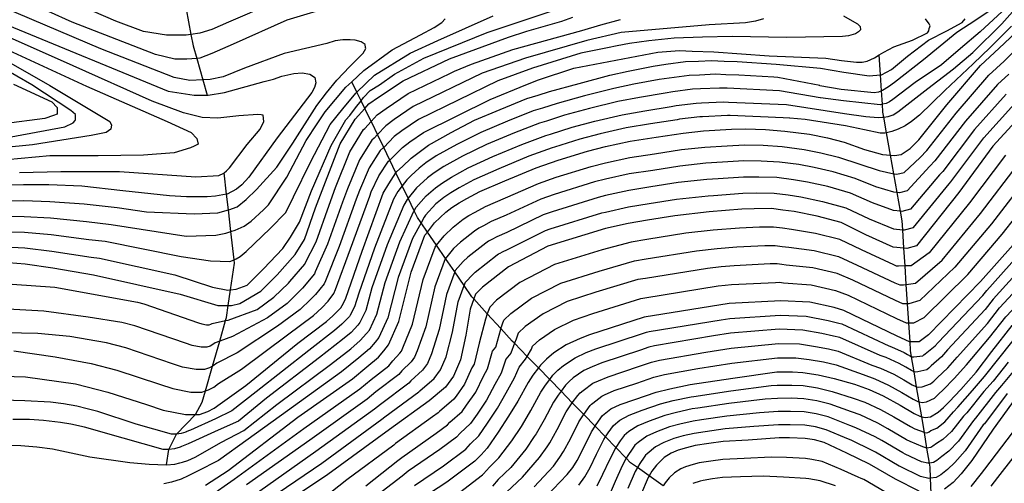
# Model space of a CAD drawing. Header units: metres. Extents: x -53000 to 0, y -90750 to 6.
# Tile 24 of 29: x -52270 to -52090, y -90248 to -90163. Entities that reach past the tile are written whole.
import ezdxf

# ---------------------------------------------------------------- set-up
doc = ezdxf.new("R2010")
doc.units = ezdxf.units.M
for name, color, linetype in [('7101000', 7, 'Continuous'), ('7102000', 7, 'Continuous'), ('7521000', 7, 'Continuous')]:
    doc.layers.add(name, color=color, linetype=linetype)
picture_1 = doc.add_image_def('image1.tif', size_in_pixel=(4000, 3000))

msp = doc.modelspace()

# ---------------------------------------------------------------- linework, layer by layer
at = {"layer": '7101000'}
for points in [[(-52273.22, -90207.37, 90), (-52268.58, -90207.74, 90), (-52263.58, -90208.48, 90), (-52256.16, -90209.78, 90), (-52240.4, -90213.3, 90), (-52233.5, -90215.37, 90), (-52231.99, -90215.37, 90), (-52231.62, -90215.37, 90), (-52231.05, -90215.37, 90), (-52229.54, -90214.99, 90), (-52225.69, -90212.76, 90), (-52222.7, -90209.78, 90), (-52219.46, -90206.04, 90), (-52217.72, -90203.31, 90), (-52215.73, -90197.59, 90), (-52214.23, -90193.61, 90), (-52211.25, -90185.9, 90), (-52208.51, -90181.42, 90), (-52206.75, -90179.49, 90), (-52206.02, -90178.68, 90), (-52204.27, -90177.44, 90), (-52199.79, -90174.46, 90), (-52191.33, -90170.48, 90), (-52180.62, -90166.5, 90), (-52177.28, -90165.42, 90), (-52170.88, -90163.61, 90), (-52168.9, -90162.89, 90)], [(-52276.9, -90228.07, 100), (-52268.54, -90228.32, 100), (-52259.41, -90229.59, 100), (-52253.58, -90231.11, 100), (-52246.49, -90233.38, 100), (-52243.45, -90234.4, 100), (-52239.39, -90235.16, 100), (-52237.58, -90235.16, 100), (-52236.86, -90235.16, 100), (-52235.34, -90234.65, 100), (-52234.17, -90234.04, 100), (-52233.1, -90233.26, 100), (-52228.43, -90229.92, 100), (-52218.96, -90222.21, 100), (-52213.74, -90218.23, 100), (-52212.59, -90217.24, 100), (-52211.14, -90215.75, 100), (-52210.64, -90214.92, 100), (-52210.24, -90214.01, 100), (-52207.26, -90205.47, 100), (-52203.4, -90194.93, 100), (-52202.41, -90193.19, 100), (-52201.08, -90191.23, 100), (-52200.91, -90190.98, 100), (-52199.88, -90190.04, 100), (-52198.34, -90188.55, 100), (-52197.13, -90187.61, 100), (-52195.14, -90186.19, 100), (-52191.04, -90183.88, 100), (-52186.76, -90181.65, 100), (-52182.11, -90179.69, 100), (-52177.28, -90177.71, 100), (-52175.16, -90177.09, 100), (-52173.13, -90176.39, 100), (-52167.73, -90174.93, 100), (-52162.16, -90173.46, 100), (-52158.79, -90172.7, 100), (-52154.26, -90171.81, 100), (-52151.95, -90171.46, 100), (-52148.39, -90170.96, 100), (-52145.97, -90170.87, 100), (-52143.65, -90170.78, 100), (-52141.31, -90170.87, 100), (-52138.97, -90170.96, 100), (-52131.87, -90171.41, 100), (-52123.76, -90172.18, 100), (-52119.51, -90172.91, 100), (-52114.91, -90173.54, 100), (-52112.87, -90173.38, 100), (-52112.67, -90173.37, 100), (-52110.84, -90172.4, 100), (-52107.91, -90169.96, 100), (-52104.12, -90167.04, 100), (-52100.79, -90165.39, 100), (-52098, -90163.85, 100), (-52097.41, -90163.19, 100)], [(-52271.74, -90164.35, 80), (-52242.54, -90176.32, 80), (-52237.8, -90177.07, 80), (-52235.44, -90177.07, 80), (-52235.3, -90177.07, 80), (-52232.31, -90176.57, 80), (-52225.07, -90174.57, 80), (-52223.4, -90174.14, 80), (-52221.87, -90173.62, 80), (-52219.7, -90173.16, 80), (-52218.16, -90173.01, 80), (-52216.79, -90173.23, 80), (-52216.29, -90173.55, 80), (-52215.86, -90173.83, 80), (-52215.65, -90174.82, 80), (-52215.9, -90175.65, 80), (-52216.41, -90176.58, 80), (-52222.71, -90184.86, 80), (-52227.85, -90191.99, 80), (-52229.17, -90193.41, 80), (-52230.15, -90194.18, 80), (-52231.85, -90195.07, 80), (-52231.93, -90195.08, 80), (-52233.93, -90195.43, 80), (-52235.47, -90195.58, 80), (-52239.2, -90195.55, 80), (-52242.3, -90195.4, 80), (-52250.79, -90194.47, 80), (-52258.27, -90193.6, 80), (-52264.28, -90193.38, 80), (-52268.92, -90193.39, 80), (-52275.46, -90193.57, 80)], [(-52195.81, -90202.56, 110), (-52195.36, -90201.98, 110), (-52194.07, -90200.32, 110), (-52192.02, -90198.35, 110), (-52190.9, -90197.5, 110), (-52189.6, -90196.64, 110), (-52188.2, -90195.87, 110), (-52185.84, -90194.62, 110), (-52181.28, -90192.65, 110), (-52175.57, -90190.28, 110), (-52171.52, -90188.87, 110), (-52166.22, -90187.24, 110), (-52162.94, -90186.4, 110), (-52158.42, -90185.42, 110), (-52153.71, -90184.7, 110), (-52148.81, -90183.98, 110), (-52145.07, -90183.56, 110), (-52139.97, -90183.28, 110), (-52137.46, -90183.19, 110), (-52133.78, -90183.31, 110), (-52130.27, -90183.63, 110), (-52125.76, -90184.17, 110), (-52122.5, -90184.86, 110), (-52119.5, -90185.64, 110), (-52115.76, -90186.93, 110), (-52112.48, -90187.88, 110), (-52111.03, -90188.01, 110), (-52110.32, -90188.07, 110), (-52109.08, -90187.84, 110), (-52107.43, -90186.79, 110), (-52105.89, -90185.21, 110), (-52100.75, -90178.83, 110), (-52094.65, -90171.69, 110), (-52091.22, -90168.52, 110), (-52087.2, -90164.69, 110)], [(-52270.74, -90175.07, 70), (-52263.75, -90178.31, 70), (-52262.75, -90179.31, 70), (-52262.75, -90180.56, 70), (-52263.46, -90180.79, 70), (-52265, -90181.31, 70), (-52272.49, -90182.3, 70)], [(-52086.89, -90180.36, 120), (-52092.37, -90186.33, 120), (-52098.59, -90194.78, 120), (-52106.31, -90204.48, 120), (-52108.05, -90204.98, 120), (-52108.59, -90204.93, 120), (-52110.54, -90204.73, 120), (-52115.52, -90202.49, 120), (-52120, -90200.25, 120), (-52124.38, -90199.09, 120), (-52128.55, -90198.26, 120), (-52130.63, -90197.98, 120), (-52132.7, -90197.7, 120), (-52135.84, -90197.73, 120), (-52138.08, -90197.82, 120), (-52144.06, -90198.32, 120), (-52150.3, -90199, 120), (-52155.28, -90199.82, 120), (-52158.83, -90200.4, 120), (-52162.94, -90201.32, 120), (-52173.4, -90204.55, 120), (-52180.62, -90208.28, 120), (-52185.35, -90212.01, 120), (-52186.6, -90213.26, 120), (-52186.92, -90214.14, 120), (-52187.59, -90215.99, 120), (-52188.34, -90220.72, 120), (-52189.34, -90225.2, 120), (-52190.58, -90228.18, 120), (-52192.07, -90230.17, 120), (-52195.06, -90232.66, 120), (-52202.28, -90237.88, 120), (-52213.49, -90246.09, 120), (-52224.83, -90253.69, 120)], [(-52235.74, -90248.04, 110), (-52231.66, -90245.34, 110), (-52218.96, -90235.64, 110), (-52209, -90228.68, 110), (-52206.39, -90226.5, 110), (-52204.24, -90224.72, 110), (-52203.3, -90223.61, 110), (-52202.46, -90222.5, 110), (-52200.54, -90218.23, 110), (-52198.3, -90209.28, 110), (-52195.81, -90202.56, 110)], [(-52088.71, -90204.28, 130), (-52094.63, -90210.99, 130), (-52104.09, -90220.69, 130), (-52105.83, -90221.94, 130), (-52107.48, -90221.94, 130), (-52107.57, -90221.94, 130), (-52109.82, -90220.94, 130), (-52119.53, -90216.22, 130), (-52121.27, -90215.72, 130), (-52125.75, -90214.72, 130), (-52130.98, -90214.47, 130), (-52140.44, -90214.97, 130), (-52155.88, -90217.46, 130), (-52165.84, -90220.69, 130), (-52167.56, -90221.35, 130), (-52170.1, -90222.52, 130), (-52172.36, -90223.95, 130), (-52173.65, -90225.08, 130), (-52174.75, -90226.2, 130), (-52175.15, -90226.7, 130), (-52176.19, -90228.04, 130), (-52177.02, -90229.33, 130), (-52178.91, -90232.72, 130), (-52180.57, -90235.47, 130), (-52182.48, -90238.41, 130), (-52184.49, -90241.27, 130), (-52185.59, -90242.48, 130), (-52186.7, -90243.68, 130), (-52191.8, -90247.46, 130), (-52196.57, -90250.6, 130)], [(-52121.29, -90228.64, 140), (-52117.56, -90229.67, 140), (-52114.91, -90230.64, 140), (-52112.34, -90231.8, 140), (-52109.3, -90233.48, 140), (-52106.71, -90234.99, 140), (-52105.7, -90235.49, 140), (-52105.35, -90235.57, 140), (-52104.71, -90235.72, 140), (-52103.73, -90235.6, 140), (-52102.33, -90234.74, 140), (-52101.39, -90233.89, 140), (-52100.37, -90232.87, 140), (-52098.24, -90230.64, 140), (-52095.44, -90227.48, 140), (-52092.58, -90223.7, 140), (-52088.87, -90218.98, 140), (-52084.69, -90214.7, 140), (-52079.68, -90209.13, 140), (-52079.34, -90208.7, 140)], [(-52173.74, -90250.09, 140), (-52169.9, -90246.09, 140), (-52168.89, -90244.8, 140), (-52168.06, -90243.51, 140), (-52166.91, -90241.32, 140), (-52165.45, -90238.3, 140), (-52164.81, -90237.32, 140), (-52164.62, -90237.02, 140), (-52163.45, -90235.36, 140), (-52161.98, -90234.14, 140), (-52160.23, -90233.35, 140), (-52157.59, -90232.45, 140), (-52153.71, -90231.13, 140), (-52151.23, -90230.5, 140), (-52147.5, -90229.73, 140), (-52139.76, -90228.54, 140), (-52131.75, -90227.43, 140), (-52128.88, -90227.41, 140), (-52126.99, -90227.52, 140), (-52124.19, -90227.95, 140), (-52121.29, -90228.64, 140)], [(-52087.7, -90231.49, 150), (-52092.32, -90237.85, 150), (-52096.24, -90243.56, 150), (-52098.18, -90245.96, 150), (-52099.63, -90247.54, 150), (-52101.18, -90248.77, 150)], [(-52105.83, -90249.12, 150), (-52110.15, -90246.96, 150), (-52114.86, -90244.18, 150), (-52118.99, -90242.18, 150), (-52123.12, -90240.28, 150), (-52124.85, -90239.81, 150), (-52126.57, -90239.51, 150), (-52129.44, -90239.44, 150), (-52131.33, -90239.42, 150), (-52136.95, -90239.82, 150), (-52141.51, -90240.08, 150), (-52144.1, -90240.45, 150), (-52146.59, -90240.81, 150), (-52148.18, -90241.23, 150), (-52149.68, -90241.65, 150), (-52151, -90242.23, 150), (-52152.22, -90243, 150), (-52153.67, -90244.4, 150), (-52154.51, -90245.51, 150), (-52155, -90246.31, 150), (-52155.17, -90246.61, 150), (-52156.53, -90249.89, 150)]]:
    msp.add_polyline3d(points, dxfattribs=at)
at = {"layer": '7102000'}
for points in [[(-52216.05, -90157.04, 86), (-52231.55, -90163.78, 86), (-52234.59, -90165.12, 86), (-52236.78, -90165.8, 86), (-52238.41, -90166.01, 86), (-52239.3, -90166.13, 86), (-52242.84, -90166.13, 86), (-52247.06, -90165.46, 86), (-52252.11, -90163.61, 86), (-52262.89, -90158.89, 86)], [(-52212.01, -90160.75, 84), (-52220.94, -90163.44, 84), (-52230.71, -90167.81, 84), (-52234.59, -90169.5, 84), (-52236.78, -90170.34, 84), (-52237.35, -90170.38, 84), (-52239.14, -90170.51, 84), (-52241.33, -90170.51, 84), (-52244.86, -90169.67, 84), (-52260.03, -90163.78, 84), (-52273, -90157.88, 84)], [(-52222.75, -90233.35, 106), (-52212.99, -90226.09, 106), (-52209.33, -90223.2, 106), (-52207.58, -90221.73, 106), (-52206.44, -90220.46, 106), (-52205.93, -90219.8, 106), (-52204.58, -90216.91, 106), (-52203.08, -90211.17, 106), (-52200.39, -90203.73, 106), (-52197.8, -90198.17, 106), (-52197.77, -90198.11, 106), (-52197.4, -90197.47, 106), (-52195.58, -90195.4, 106), (-52195.16, -90195.03, 106), (-52193.87, -90193.92, 106), (-52192.61, -90193.03, 106), (-52190.98, -90192, 106), (-52187.92, -90190.32, 106), (-52183.47, -90188.25, 106), (-52178.19, -90186.04, 106), (-52173.82, -90184.41, 106), (-52172.97, -90184.16, 106), (-52168.98, -90182.9, 106), (-52164.86, -90181.81, 106), (-52159.92, -90180.63, 106), (-52155.74, -90179.9, 106), (-52150.99, -90179.11, 106), (-52150.07, -90178.97, 106), (-52146.39, -90178.52, 106), (-52145.43, -90178.49, 106), (-52141.44, -90178.28, 106), (-52140.51, -90178.32, 106), (-52129.99, -90178.79, 106), (-52119.39, -90180.41, 106), (-52115.51, -90180.95, 106), (-52113.26, -90181.13, 106), (-52112.5, -90181.1, 106), (-52112.26, -90181.07, 106), (-52111.48, -90180.98, 106), (-52110.55, -90180.63, 106), (-52109.68, -90180.1, 106), (-52104.25, -90175.86, 106), (-52099.59, -90172.31, 106), (-52096.06, -90169.29, 106), (-52090.76, -90164.12, 106), (-52086.47, -90159.2, 106)], [(-52275.01, -90196.33, 82), (-52268.85, -90196.26, 82), (-52264.14, -90196.4, 82), (-52257.85, -90196.83, 82), (-52251.86, -90197.54, 82), (-52246.52, -90198.3, 82), (-52237.81, -90198.67, 82), (-52233.54, -90198.48, 82), (-52231.6, -90197.95, 82), (-52231.5, -90197.93, 82), (-52230.02, -90197.37, 82), (-52228.35, -90196.08, 82), (-52226.5, -90194.22, 82), (-52222.79, -90190.15, 82), (-52219.89, -90185.8, 82), (-52215.49, -90178.95, 82), (-52213.76, -90176.64, 82), (-52211.86, -90174.37, 82), (-52209.48, -90171.86, 82), (-52207.04, -90169.44, 82), (-52206.59, -90168.57, 82), (-52206.62, -90168.41, 82), (-52206.72, -90167.86, 82), (-52207.42, -90167.35, 82), (-52208.51, -90167.08, 82), (-52209.41, -90166.98, 82), (-52210.75, -90166.98, 82), (-52212.13, -90167.21, 82), (-52213.7, -90167.65, 82), (-52221.45, -90169.5, 82), (-52228.69, -90172.19, 82), (-52232.57, -90173.71, 82), (-52234.92, -90174.21, 82), (-52236.24, -90174.27, 82), (-52238.63, -90174.38, 82), (-52241.5, -90173.87, 82), (-52254.81, -90168.66, 82), (-52272.66, -90161.08, 82)], [(-52274.11, -90201.85, 86), (-52268.72, -90202, 86), (-52263.86, -90202.44, 86), (-52257, -90203.31, 86), (-52254.01, -90203.66, 86), (-52240.22, -90206.45, 86), (-52234.84, -90207.19, 86), (-52231.34, -90207.36, 86), (-52230.54, -90207.02, 86), (-52230.2, -90206.87, 86), (-52229.46, -90206.4, 86), (-52228.39, -90205.5, 86), (-52223.98, -90201.35, 86), (-52221.16, -90198.41, 86), (-52219.72, -90195.54, 86), (-52216.66, -90189.26, 86), (-52213.07, -90182.44, 86), (-52210.73, -90179.57, 86), (-52208.4, -90176.69, 86), (-52208.21, -90176.52, 86), (-52204.99, -90173.46, 86), (-52198.5, -90169.46, 86), (-52193.47, -90167.12, 86), (-52183.41, -90162.64, 86)], [(-52273.66, -90204.61, 88), (-52268.65, -90204.87, 88), (-52263.72, -90205.46, 88), (-52256.58, -90206.54, 88), (-52255.09, -90206.72, 88), (-52241.33, -90209.78, 88), (-52234.47, -90212, 88), (-52231.69, -90212.56, 88), (-52231.19, -90212.5, 88), (-52230.21, -90212.37, 88), (-52228.17, -90211.63, 88), (-52225.2, -90208.67, 88), (-52221.68, -90204.97, 88), (-52220.26, -90202.9, 88), (-52218.64, -90200.2, 88), (-52216.48, -90194.46, 88), (-52212.89, -90186.21, 88), (-52210.2, -90181.54, 88), (-52209.5, -90180.78, 88), (-52208.45, -90179.35, 88), (-52207.44, -90178.09, 88), (-52206.97, -90177.5, 88), (-52205.78, -90176.25, 88), (-52204.07, -90175.2, 88), (-52201.38, -90173.23, 88), (-52195.99, -90170.35, 88), (-52184.49, -90165.69, 88), (-52171.55, -90161.38, 88)], [(-52092.53, -90161.41, 102), (-52095.52, -90163.45, 102), (-52098.95, -90165.69, 102), (-52105.02, -90170.62, 102), (-52110.33, -90174.77, 102), (-52111.41, -90175.57, 102), (-52112.5, -90176.24, 102), (-52112.68, -90176.31, 102), (-52113.24, -90176.54, 102), (-52114, -90176.66, 102), (-52119.99, -90176.03, 102), (-52123.93, -90175.37, 102), (-52123.93, -90175.33, 102), (-52131.55, -90173.85, 102), (-52132.25, -90173.79, 102), (-52138.67, -90173.41, 102), (-52141.04, -90173.35, 102), (-52142.91, -90173.28, 102), (-52145.79, -90173.41, 102), (-52147.72, -90173.48, 102), (-52151.32, -90173.96, 102), (-52153.17, -90174.25, 102), (-52157.77, -90175.1, 102), (-52161.41, -90175.85, 102), (-52166.78, -90177.22, 102), (-52171.75, -90178.56, 102), (-52174.43, -90179.45, 102), (-52176.12, -90179.94, 102), (-52180.8, -90181.8, 102), (-52185.66, -90183.85, 102), (-52190, -90186.03, 102), (-52193.75, -90188.12, 102), (-52195.62, -90189.41, 102), (-52196.85, -90190.34, 102), (-52198.31, -90191.7, 102), (-52199.13, -90192.45, 102), (-52199.95, -90193.56, 102), (-52200.74, -90194.61, 102), (-52201.53, -90196.01, 102), (-52204.97, -90204.89, 102), (-52207.85, -90213.07, 102), (-52208.62, -90215.59, 102), (-52209.41, -90217.1, 102), (-52209.57, -90217.32, 102), (-52210.92, -90218.73, 102), (-52212.27, -90219.89, 102), (-52216.97, -90223.51, 102), (-52226.53, -90231.07, 102), (-52230.96, -90234.51, 102), (-52233.96, -90235.95, 102), (-52238.49, -90238.05, 102), (-52239.32, -90238.35, 102), (-52239.34, -90238.36, 102), (-52240.2, -90238.62, 102), (-52241.06, -90238.75, 102), (-52241.97, -90238.74, 102), (-52248.39, -90236.9, 102), (-52255.38, -90234.64, 102), (-52257.3, -90234.13, 102), (-52259.18, -90233.66, 102), (-52261.65, -90233.21, 102), (-52264.02, -90232.9, 102), (-52268.67, -90232.68, 102)], [(-52090.67, -90161.83, 104), (-52094.7, -90165.57, 104), (-52098.31, -90168.57, 104), (-52101.75, -90171.57, 104), (-52106.52, -90174.76, 104), (-52110.58, -90177.87, 104), (-52111.23, -90178.3, 104), (-52111.84, -90178.59, 104), (-52112.52, -90178.73, 104), (-52112.91, -90178.81, 104), (-52119.58, -90178.08, 104), (-52123.77, -90177.57, 104), (-52123.82, -90177.57, 104), (-52131.23, -90176.3, 104), (-52140.77, -90175.83, 104), (-52142.18, -90175.78, 104), (-52145.61, -90175.95, 104), (-52147.06, -90176, 104), (-52150.69, -90176.46, 104), (-52152.08, -90176.68, 104), (-52156.76, -90177.5, 104), (-52160.66, -90178.24, 104), (-52165.82, -90179.51, 104), (-52170.37, -90180.73, 104), (-52173.7, -90181.8, 104), (-52174.97, -90182.17, 104), (-52179.49, -90183.92, 104), (-52184.57, -90186.05, 104), (-52188.96, -90188.17, 104), (-52192.36, -90190.06, 104), (-52194.12, -90191.22, 104), (-52195.36, -90192.13, 104), (-52196.74, -90193.36, 104), (-52197.35, -90193.93, 104), (-52198.88, -90195.8, 104), (-52199.07, -90196.04, 104), (-52199.67, -90197.09, 104), (-52202.68, -90204.31, 104), (-52205.46, -90212.12, 104), (-52206.6, -90216.25, 104), (-52207.67, -90218.45, 104), (-52208.01, -90218.89, 104), (-52209.25, -90220.23, 104), (-52210.8, -90221.54, 104), (-52214.98, -90224.8, 104), (-52224.64, -90232.21, 104), (-52229.77, -90236.37, 104), (-52233.44, -90238.03, 104), (-52238.91, -90240.53, 104), (-52240.11, -90241.02, 104), (-52240.4, -90241.13, 104), (-52241.43, -90241.4, 104), (-52242.43, -90241.53, 104), (-52243.48, -90241.53, 104), (-52250.73, -90239.46, 104), (-52257.79, -90237.47, 104), (-52260.26, -90236.93, 104)], [(-52119.6, -90162.64, 96), (-52117.6, -90163.79, 96), (-52117.05, -90164.09, 96), (-52116.58, -90164.61, 96), (-52116.5, -90165.19, 96), (-52116.84, -90165.56, 96), (-52116.88, -90165.58, 96), (-52117.41, -90165.89, 96), (-52118.69, -90166.3, 96), (-52119.76, -90166.43, 96), (-52129.88, -90166.59, 96), (-52139.84, -90166.39, 96), (-52145.26, -90166.55, 96), (-52150.45, -90166.7, 96), (-52155.04, -90167.19, 96), (-52158.56, -90167.68, 96), (-52160.83, -90168.08, 96), (-52162.56, -90168.46, 96), (-52167.42, -90169.46, 96), (-52176.22, -90172.15, 96), (-52182.51, -90174.48, 96), (-52197, -90181.5, 96), (-52199.99, -90183.54, 96), (-52201.41, -90184.6, 96), (-52203.31, -90186.57, 96), (-52203.33, -90186.59, 96), (-52203.95, -90187.16, 96), (-52205.94, -90190.27, 96), (-52207.73, -90194.4, 96), (-52208.33, -90195.99, 96), (-52211.45, -90204.61, 96), (-52213.93, -90210.83, 96), (-52214.17, -90211.37, 96), (-52215.76, -90213.36, 96), (-52216.63, -90214.25, 96), (-52218.52, -90216.04, 96), (-52222.65, -90219.13, 96), (-52230.02, -90223.95, 96), (-52233.72, -90225.86, 96), (-52234.36, -90226.32, 96), (-52234.49, -90226.39, 96), (-52235.06, -90226.69, 96), (-52235.97, -90226.99, 96), (-52237.49, -90226.99, 96), (-52239.93, -90226.54, 96), (-52241.75, -90225.93, 96)], [(-52134.13, -90163.17, 94), (-52135.59, -90163.58, 94), (-52137.41, -90163.92, 94), (-52144.06, -90164.25, 94), (-52160.05, -90165.69, 94), (-52166.34, -90167.12, 94), (-52177.48, -90170.35, 94), (-52185.39, -90173.05, 94), (-52197.93, -90179.15, 94), (-52201.42, -90181.51, 94), (-52202.95, -90182.63, 94), (-52204.44, -90184.22, 94), (-52205.06, -90184.87, 94), (-52205.47, -90185.24, 94), (-52207.71, -90188.81, 94), (-52209.9, -90194.14, 94), (-52210.8, -90196.52, 94), (-52213.54, -90204.17, 94), (-52215.77, -90209.23, 94), (-52215.93, -90209.6, 94), (-52218.08, -90212.17, 94), (-52218.65, -90212.76, 94), (-52220.91, -90214.95, 94), (-52224.49, -90217.59, 94), (-52230.82, -90220.97, 94), (-52233.18, -90221.84, 94), (-52234.03, -90222.16, 94), (-52234.46, -90222.46, 94), (-52234.92, -90222.71, 94), (-52235.53, -90222.91, 94), (-52236.55, -90222.91, 94), (-52238.17, -90222.61, 94), (-52239.38, -90222.2, 94), (-52248.65, -90219.05, 94), (-52250.98, -90218.45, 94), (-52257.13, -90217.46, 94), (-52265.23, -90216.4, 94), (-52277.2, -90215.7, 94)], [(-52274.56, -90199.09, 84), (-52268.78, -90199.13, 84), (-52264, -90199.42, 84), (-52257.43, -90200.07, 84), (-52252.94, -90200.6, 84), (-52239.29, -90202.74, 84), (-52233.91, -90202.56, 84), (-52232.06, -90202.19, 84), (-52231.14, -90201.88, 84), (-52230.39, -90201.63, 84), (-52228.72, -90200.89, 84), (-52227.43, -90199.97, 84), (-52225.2, -90197.93, 84), (-52224.27, -90197, 84), (-52220.94, -90192, 84), (-52217.41, -90185.3, 84), (-52215.45, -90182.31, 84), (-52213.97, -90180.1, 84), (-52210.2, -90175.62, 84), (-52209.14, -90174.62, 84), (-52206.96, -90172.57, 84), (-52201.75, -90168.8, 84), (-52196.59, -90166.08, 84), (-52194.1, -90164.78, 84), (-52192.71, -90163.83, 84), (-52192.11, -90163.18, 84)], [(-52089, -90164.5, 108), (-52092.91, -90168.4, 108), (-52096, -90171.4, 108), (-52101.13, -90176.21, 108), (-52105.75, -90180.73, 108), (-52107.22, -90181.87, 108), (-52108.39, -90182.63, 108), (-52109.61, -90183.26, 108), (-52110.8, -90183.71, 108), (-52111.76, -90183.92, 108), (-52112.04, -90183.98, 108), (-52112.94, -90184.01, 108), (-52115.75, -90183.4, 108), (-52119.23, -90182.68, 108), (-52126.6, -90181.48, 108), (-52129.35, -90181.23, 108), (-52129.44, -90181.23, 108), (-52130.59, -90181.18, 108), (-52140.24, -90180.8, 108), (-52140.7, -90180.78, 108), (-52145.25, -90181.02, 108), (-52145.73, -90181.04, 108), (-52149.44, -90181.47, 108), (-52149.9, -90181.54, 108), (-52154.72, -90182.3, 108), (-52159.17, -90183.02, 108), (-52163.9, -90184.1, 108), (-52167.6, -90185.07, 108), (-52172.24, -90186.52, 108), (-52172.67, -90186.64, 108), (-52176.88, -90188.16, 108), (-52182.38, -90190.45, 108), (-52186.88, -90192.47, 108), (-52189.59, -90193.94, 108), (-52191.1, -90194.84, 108), (-52192.39, -90195.71, 108), (-52193.59, -90196.69, 108), (-52193.8, -90196.87, 108), (-52195.73, -90198.9, 108), (-52195.93, -90199.24, 108), (-52196.52, -90200.3, 108), (-52198.1, -90203.14, 108), (-52200.69, -90210.23, 108), (-52202.56, -90217.57, 108), (-52204.2, -90221.15, 108), (-52204.87, -90222.04, 108), (-52205.91, -90223.22, 108), (-52207.86, -90224.85, 108), (-52211, -90227.39, 108), (-52220.86, -90234.5, 108), (-52227.99, -90239.65, 108), (-52233.41, -90243.56, 108), (-52237.22, -90245.47, 108), (-52238.92, -90246.31, 108), (-52240.22, -90246.91, 108), (-52241.97, -90247.48, 108), (-52243.37, -90247.77, 108)], [(-52232.1, -90218.09, 92), (-52231.61, -90217.98, 92), (-52226.33, -90216.04, 92), (-52223.3, -90213.85, 92), (-52220.68, -90211.27, 92), (-52220.39, -90210.97, 92), (-52217.7, -90207.82, 92), (-52217.62, -90207.64, 92), (-52215.63, -90203.74, 92), (-52213.26, -90197.06, 92), (-52212.07, -90193.87, 92), (-52209.48, -90187.36, 92), (-52206.99, -90183.33, 92), (-52206.78, -90183.15, 92), (-52205.59, -90181.85, 92), (-52204.48, -90180.66, 92), (-52202.85, -90179.47, 92), (-52198.86, -90176.8, 92), (-52191.27, -90173.16, 92), (-52190.41, -90172.71, 92), (-52187.36, -90171.43, 92), (-52179.82, -90168.74, 92), (-52167.24, -90165.33, 92), (-52163.75, -90164.25, 92), (-52160.17, -90163.31, 92)], [(-52205.86, -90195.46, 98), (-52205.57, -90194.66, 98), (-52204.18, -90191.73, 98), (-52202.43, -90189.07, 98), (-52202.21, -90188.87, 98), (-52201.6, -90188.32, 98), (-52199.87, -90186.58, 98), (-52198.56, -90185.57, 98), (-52196.07, -90183.84, 98), (-52183.95, -90177.84, 98), (-52177.46, -90175.22, 98), (-52177.42, -90175.17, 98), (-52175.14, -90174.3, 98), (-52168.68, -90172.15, 98), (-52153.41, -90169.28, 98), (-52149.45, -90168.92, 98), (-52147.15, -90169.04, 98), (-52143.2, -90169.16, 98), (-52133.12, -90169.9, 98), (-52122.83, -90170.36, 98), (-52119.95, -90170.74, 98), (-52117.24, -90171.09, 98), (-52116.21, -90171.05, 98), (-52115.28, -90170.88, 98), (-52113.96, -90170.29, 98), (-52113.11, -90169.76, 98), (-52112.27, -90169.24, 98), (-52110.43, -90168.27, 98), (-52107, -90167.07, 98), (-52104.28, -90165.71, 98), (-52104.08, -90165.34, 98), (-52103.97, -90164.97, 98), (-52103.85, -90164.62, 98), (-52103.79, -90164.43, 98), (-52103.97, -90164.07, 98), (-52104.69, -90163.18, 98)], [(-52269.63, -90191.17, 78), (-52262.13, -90190.95, 78), (-52251.45, -90190.95, 78), (-52237.51, -90191.94, 78), (-52233.31, -90191.69, 78), (-52232.44, -90191.25, 78), (-52232.39, -90191.21, 78), (-52231.92, -90190.83, 78), (-52231.41, -90190.31, 78), (-52228.17, -90186.07, 78), (-52225.84, -90183.27, 78), (-52225.12, -90181.85, 78), (-52225.27, -90180.71, 78), (-52225.65, -90180.66, 78), (-52226.26, -90180.57, 78), (-52229.68, -90180.85, 78), (-52233.52, -90181.28, 78), (-52236.37, -90181.14, 78), (-52239.78, -90180.29, 78), (-52245.48, -90178.15, 78), (-52259.85, -90171.76, 78), (-52274.22, -90165.36, 78)], [(-52175.14, -90193.14, 112), (-52171.89, -90192.01, 112), (-52165.56, -90190.05, 112), (-52162.94, -90189.38, 112), (-52158.5, -90188.41, 112), (-52154.02, -90187.72, 112), (-52149.11, -90186.98, 112), (-52144.86, -90186.51, 112), (-52140.79, -90186.29, 112), (-52137.59, -90186.11, 112), (-52134.19, -90186.2, 112), (-52130.76, -90186.44, 112), (-52126.73, -90186.94, 112), (-52123.71, -90187.54, 112), (-52120.48, -90188.33, 112), (-52116.61, -90189.6, 112), (-52113.09, -90190.8, 112), (-52110.44, -90191.39, 112), (-52110.37, -90191.4, 112), (-52109.87, -90191.45, 112), (-52108.53, -90191.17, 112), (-52105.66, -90188.39, 112), (-52104.43, -90187.12, 112), (-52099.07, -90180.33, 112), (-52093.1, -90173.43, 112), (-52090.36, -90170.89, 112), (-52085.05, -90165.63, 112)], [(-52135.43, -90194.85, 118), (-52132.22, -90194.89, 118), (-52129.65, -90195.22, 118), (-52127.34, -90195.58, 118), (-52123.41, -90196.4, 118), (-52119.16, -90197.59, 118), (-52114.92, -90199.57, 118), (-52110.5, -90201.4, 118), (-52108.81, -90201.57, 118), (-52108.51, -90201.6, 118), (-52106.86, -90201.15, 118), (-52100.36, -90193.18, 118), (-52100.05, -90192.87, 118), (-52094.04, -90184.83, 118), (-52088.44, -90178.62, 118), (-52087.76, -90177.99, 118), (-52078.6, -90168.48, 118)], [(-52275.08, -90169.05, 74), (-52264.12, -90175.31, 74), (-52253.16, -90181.85, 74), (-52252.88, -90182.56, 74), (-52253, -90183.18, 74), (-52253.02, -90183.27, 74), (-52253.87, -90183.84, 74), (-52256.58, -90184.41, 74), (-52267.25, -90186.11, 74), (-52272.8, -90186.68, 74)], [(-52271.66, -90168.91, 76), (-52257.43, -90175.45, 76), (-52242.77, -90181.85, 76), (-52238.36, -90183.84, 76), (-52237.36, -90184.98, 76), (-52237.08, -90185.97, 76), (-52237.83, -90186.35, 76), (-52238.5, -90186.68, 76), (-52241.49, -90187.54, 76), (-52247.04, -90187.96, 76), (-52255.29, -90188.1, 76), (-52264.12, -90188.1, 76), (-52271.94, -90188.82, 76)], [(-52272.8, -90184.98, 72), (-52261.41, -90182.84, 72), (-52259.85, -90182.13, 72), (-52259.51, -90181.69, 72), (-52259.42, -90181.57, 72), (-52259.42, -90180.57, 72), (-52260.28, -90179.86, 72), (-52267.39, -90175.17, 72), (-52275.64, -90170.48, 72)], [(-52089.49, -90173.25, 114), (-52091.54, -90175.16, 114), (-52097.39, -90181.83, 114), (-52102.97, -90189.04, 114), (-52103.89, -90189.99, 114), (-52107.97, -90194.5, 114), (-52109.42, -90194.83, 114), (-52109.83, -90194.79, 114), (-52110.41, -90194.73, 114), (-52113.7, -90193.73, 114), (-52117.46, -90192.26, 114), (-52121.45, -90191.02, 114), (-52124.92, -90190.22, 114), (-52127.71, -90189.7, 114), (-52131.24, -90189.26, 114), (-52134.6, -90189.08, 114), (-52137.71, -90189.04, 114), (-52141.6, -90189.29, 114), (-52144.66, -90189.46, 114), (-52149.41, -90189.99, 114), (-52154.33, -90190.75, 114), (-52158.59, -90191.41, 114), (-52162.94, -90192.36, 114), (-52164.91, -90192.87, 114), (-52172.27, -90195.14, 114), (-52174.7, -90195.99, 114), (-52181.02, -90198.9, 114), (-52183.75, -90200.08, 114), (-52185.17, -90200.84, 114), (-52186.01, -90201.3, 114), (-52186.79, -90201.81, 114), (-52189.35, -90203.81, 114), (-52190.58, -90205, 114), (-52192.07, -90206.77, 114), (-52192.12, -90206.84, 114), (-52194.02, -90211.96, 114), (-52195.66, -90219.23, 114), (-52197.21, -90223.58, 114), (-52197.71, -90224.77, 114), (-52198.31, -90225.57, 114), (-52200.01, -90227.23, 114), (-52200.57, -90227.9, 114), (-52204.75, -90231.06, 114), (-52206.32, -90232.36, 114), (-52216.77, -90239.82, 114), (-52228.29, -90247.97, 114)], [(-52089.99, -90176.89, 116), (-52095.72, -90183.33, 116), (-52101.51, -90190.95, 116), (-52102.13, -90191.59, 116), (-52107.42, -90197.83, 116), (-52108.96, -90198.21, 116), (-52109.23, -90198.19, 116), (-52110.46, -90198.07, 116), (-52114.31, -90196.65, 116), (-52118.31, -90194.92, 116), (-52122.43, -90193.71, 116), (-52126.13, -90192.9, 116), (-52128.68, -90192.46, 116), (-52131.73, -90192.07, 116), (-52135.02, -90191.97, 116), (-52137.83, -90191.97, 116), (-52142.42, -90192.3, 116), (-52144.46, -90192.41, 116), (-52149.7, -90192.99, 116), (-52154.65, -90193.77, 116), (-52158.67, -90194.41, 116), (-52162.94, -90195.35, 116), (-52164.25, -90195.69, 116), (-52172.65, -90198.28, 116), (-52174.27, -90198.84, 116), (-52180.88, -90202.03, 116), (-52182.71, -90202.82, 116), (-52183.65, -90203.32, 116), (-52184.21, -90203.63, 116), (-52184.73, -90203.97, 116), (-52188.02, -90206.55, 116), (-52188.84, -90207.34, 116), (-52190.28, -90208.98, 116), (-52190.37, -90209.23, 116), (-52191.87, -90213.31, 116), (-52193.22, -90219.72, 116), (-52194.59, -90224.12, 116), (-52195.33, -90225.91, 116), (-52196.23, -90227.1, 116), (-52198.36, -90229.04, 116), (-52198.73, -90229.48, 116), (-52203.92, -90233.33, 116), (-52204.97, -90234.2, 116), (-52215.68, -90241.91, 116), (-52227.33, -90250.12, 116)], [(-52090.08, -90187.97, 122), (-52096.62, -90196.68, 122), (-52103.97, -90205.78, 122), (-52107.26, -90208.12, 122), (-52108.38, -90208.15, 122), (-52109.6, -90208.17, 122), (-52109.95, -90208.17, 122), (-52110.4, -90207.97, 122), (-52116.32, -90205.24, 122), (-52120.26, -90203.35, 122), (-52124.66, -90202.22, 122), (-52129.04, -90201.51, 122), (-52130.7, -90201.28, 122), (-52132.36, -90201.06, 122), (-52134.87, -90201.08, 122), (-52138.55, -90201.25, 122), (-52143.33, -90201.65, 122), (-52148.33, -90202.2, 122), (-52155.4, -90203.35, 122), (-52158.24, -90203.81, 122), (-52163.52, -90205.19, 122), (-52172.23, -90207.91, 122), (-52178.52, -90211.13, 122), (-52182.75, -90214.4, 122), (-52184.01, -90215.62, 122), (-52184.45, -90216.84, 122), (-52184.8, -90217.81, 122), (-52185.91, -90222.18, 122), (-52186.87, -90226.02, 122), (-52187.25, -90226.7, 122), (-52188.58, -90229.64, 122), (-52190.15, -90231.82, 122), (-52190.56, -90232.39, 122), (-52193.17, -90234.62, 122), (-52193.39, -90234.86, 122), (-52194.41, -90235.62, 122), (-52201.14, -90240.43, 122), (-52201.5, -90240.73, 122), (-52210.05, -90247.06, 122), (-52214.43, -90250.53, 122)], [(-52206.59, -90248.12, 124), (-52200.72, -90243.57, 124), (-52200, -90242.97, 124), (-52193.76, -90238.58, 124), (-52191.72, -90237.07, 124), (-52191.27, -90236.59, 124), (-52189.04, -90234.61, 124), (-52188.24, -90233.47, 124), (-52186.57, -90231.1, 124), (-52185.17, -90228.21, 124), (-52184.41, -90226.85, 124), (-52183.48, -90223.65, 124), (-52182.91, -90222.91, 124), (-52182.01, -90219.63, 124), (-52181.98, -90219.54, 124), (-52181.42, -90217.99, 124), (-52180.15, -90216.79, 124), (-52176.41, -90213.98, 124), (-52171.06, -90211.27, 124), (-52164.1, -90209.07, 124), (-52157.65, -90207.22, 124), (-52155.52, -90206.87, 124), (-52146.36, -90205.39, 124), (-52142.61, -90204.98, 124), (-52139.02, -90204.68, 124), (-52133.89, -90204.43, 124), (-52132.01, -90204.41, 124), (-52130.77, -90204.58, 124), (-52129.52, -90204.75, 124), (-52124.93, -90205.34, 124), (-52120.51, -90206.44, 124), (-52117.12, -90207.98, 124), (-52110.25, -90211.21, 124), (-52109.36, -90211.61, 124), (-52108.66, -90211.61, 124), (-52108.16, -90211.53, 124), (-52106.47, -90211.26, 124), (-52101.64, -90207.09, 124), (-52094.64, -90198.58, 124), (-52087.8, -90189.62, 124)], [(-52085.52, -90191.27, 126), (-52092.66, -90200.48, 126), (-52099.3, -90208.39, 126), (-52105.67, -90214.41, 126), (-52107.72, -90215.05, 126), (-52107.93, -90215.05, 126), (-52108.76, -90215.05, 126), (-52110.11, -90214.46, 126), (-52117.92, -90210.73, 126), (-52120.76, -90209.53, 126), (-52125.2, -90208.47, 126), (-52130.01, -90207.99, 126), (-52130.84, -90207.88, 126), (-52131.67, -90207.77, 126), (-52132.92, -90207.78, 126), (-52139.49, -90208.11, 126), (-52141.89, -90208.31, 126), (-52144.38, -90208.58, 126), (-52155.64, -90210.4, 126), (-52157.06, -90210.64, 126), (-52164.68, -90212.94, 126), (-52169.89, -90214.63, 126), (-52174.31, -90216.83, 126), (-52177.55, -90219.18, 126), (-52178.83, -90220.35, 126), (-52179.22, -90221.44, 126), (-52179.52, -90222.22, 126), (-52180.19, -90224.01, 126), (-52181.05, -90225.11, 126), (-52181.95, -90227.68, 126), (-52183.08, -90229.71, 126), (-52184.57, -90232.56, 126), (-52186.32, -90235.12, 126), (-52187.52, -90236.83, 126), (-52189.38, -90238.55, 126), (-52190.04, -90239.27, 126), (-52193.1, -90241.54, 126), (-52198.86, -90245.51, 126), (-52199.94, -90246.42, 126), (-52203.57, -90249.17, 126)], [(-52235.23, -90250.23, 112), (-52230.56, -90246.91, 112), (-52217.87, -90237.73, 112), (-52207.66, -90230.52, 112), (-52205.57, -90228.78, 112), (-52202.4, -90226.31, 112), (-52201.66, -90225.42, 112), (-52200.39, -90224.03, 112), (-52200.09, -90223.64, 112), (-52199.84, -90223.04, 112), (-52198.1, -90218.73, 112), (-52196.16, -90210.62, 112), (-52193.97, -90204.7, 112), (-52193.71, -90204.38, 112), (-52192.32, -90202.66, 112), (-52190.69, -90201.08, 112), (-52188.84, -90199.66, 112), (-52187.8, -90198.97, 112), (-52186.68, -90198.35, 112), (-52184.8, -90197.35, 112), (-52181.15, -90195.78, 112), (-52175.14, -90193.14, 112)], [(-52197.71, -90248.06, 128), (-52192.45, -90244.5, 128), (-52188.37, -90241.48, 128), (-52187.49, -90240.51, 128), (-52186.01, -90239.05, 128), (-52184.4, -90236.76, 128), (-52182.57, -90234.01, 128), (-52181, -90231.21, 128), (-52179.48, -90228.5, 128), (-52178.62, -90226.58, 128), (-52177.47, -90225.1, 128), (-52177.19, -90224.61, 128), (-52176.43, -90223.26, 128), (-52176.24, -90222.71, 128), (-52174.96, -90221.57, 128), (-52172.2, -90219.68, 128), (-52168.73, -90217.99, 128), (-52165.26, -90216.82, 128), (-52156.47, -90214.05, 128), (-52155.76, -90213.93, 128), (-52142.41, -90211.78, 128), (-52141.16, -90211.64, 128), (-52139.97, -90211.54, 128), (-52131.95, -90211.13, 128), (-52131.32, -90211.12, 128), (-52130.91, -90211.18, 128), (-52130.49, -90211.23, 128), (-52125.48, -90211.6, 128), (-52121.02, -90212.62, 128), (-52118.73, -90213.47, 128), (-52109.96, -90217.7, 128), (-52108.17, -90218.49, 128), (-52107.71, -90218.49, 128), (-52106.77, -90218.49, 128), (-52104.88, -90217.55, 128), (-52096.96, -90209.69, 128), (-52090.69, -90202.38, 128), (-52083.23, -90192.92, 128)], [(-52225.73, -90251.58, 118), (-52214.58, -90244, 118), (-52203.63, -90236.04, 118), (-52203.1, -90235.61, 118), (-52196.9, -90231.07, 118), (-52196.71, -90230.85, 118), (-52194.15, -90228.64, 118), (-52192.96, -90227.05, 118), (-52191.96, -90224.66, 118), (-52190.78, -90220.22, 118), (-52189.73, -90214.65, 118), (-52188.66, -90211.72, 118), (-52188.44, -90211.12, 118), (-52187.09, -90209.68, 118), (-52186.69, -90209.28, 118), (-52182.68, -90206.13, 118), (-52182.42, -90205.96, 118), (-52182.14, -90205.8, 118), (-52181.66, -90205.55, 118), (-52180.75, -90205.16, 118), (-52173.83, -90201.7, 118), (-52173.02, -90201.42, 118), (-52163.6, -90198.5, 118), (-52162.94, -90198.33, 118), (-52158.75, -90197.4, 118), (-52154.96, -90196.79, 118), (-52150, -90196, 118), (-52144.26, -90195.37, 118), (-52143.24, -90195.31, 118), (-52137.95, -90194.89, 118), (-52135.43, -90194.85, 118)], [(-52270.69, -90223.61, 98), (-52263.12, -90224.66, 98), (-52256.6, -90225.87, 98), (-52251.94, -90227.09, 98), (-52244.12, -90229.66, 98), (-52241.69, -90230.47, 98), (-52238.44, -90231.08, 98), (-52236.41, -90231.08, 98), (-52235.77, -90230.86, 98), (-52235.2, -90230.67, 98), (-52234.26, -90230.18, 98), (-52233.41, -90229.56, 98), (-52229.22, -90226.94, 98), (-52220.81, -90220.67, 98), (-52216.13, -90217.14, 98), (-52214.61, -90215.75, 98), (-52213.45, -90214.55, 98), (-52212.41, -90213.15, 98), (-52212.09, -90212.42, 98), (-52209.35, -90205.04, 98), (-52205.86, -90195.46, 98)], [(-52122.33, -90223.25, 136), (-52120.58, -90223.67, 136), (-52114.46, -90226.18, 136), (-52112.87, -90226.76, 136), (-52110.44, -90227.85, 136), (-52108.61, -90228.86, 136), (-52107.06, -90229.77, 136), (-52106.45, -90230.07, 136), (-52106.27, -90230.11, 136), (-52105.85, -90230.21, 136), (-52105.27, -90230.13, 136), (-52103.73, -90229.62, 136), (-52103.17, -90229.11, 136), (-52102.55, -90228.49, 136), (-52100.58, -90226.66, 136), (-52098.9, -90224.77, 136), (-52093.4, -90218.62, 136), (-52091.17, -90215.79, 136), (-52086.3, -90210.53, 136), (-52083.29, -90207.19, 136), (-52078.46, -90201.33, 136)], [(-52108.96, -90231.17, 138), (-52106.89, -90232.38, 138), (-52106.08, -90232.78, 138), (-52105.81, -90232.84, 138), (-52105.28, -90232.97, 138), (-52104.5, -90232.86, 138), (-52103.03, -90232.18, 138), (-52102.28, -90231.5, 138), (-52101.46, -90230.68, 138), (-52099.41, -90228.65, 138), (-52097.17, -90226.12, 138), (-52092.99, -90221.16, 138), (-52090.02, -90217.39, 138), (-52085.49, -90212.62, 138), (-52081.49, -90208.16, 138), (-52078.88, -90204.89, 138)], [(-52155.44, -90220.19, 132), (-52154.95, -90220.07, 132), (-52141.85, -90217.92, 132), (-52140.3, -90217.69, 132), (-52131.13, -90217.07, 132), (-52126.38, -90217.26, 132), (-52122.41, -90218.08, 132), (-52120.46, -90218.56, 132), (-52119.88, -90218.7, 132), (-52111.36, -90222.69, 132), (-52110.83, -90222.88, 132), (-52108.53, -90223.91, 132), (-52107.92, -90224.24, 132), (-52107.4, -90224.55, 132), (-52107.2, -90224.65, 132), (-52107.19, -90224.65, 132), (-52107, -90224.69, 132), (-52106.8, -90224.67, 132), (-52105.13, -90224.5, 132), (-52104.94, -90224.33, 132), (-52104.74, -90224.12, 132), (-52102.92, -90222.68, 132), (-52102.36, -90222.05, 132), (-52094.22, -90213.53, 132), (-52093.48, -90212.59, 132), (-52087.91, -90206.36, 132)], [(-52087.1, -90208.45, 134), (-52092.32, -90214.19, 134), (-52093.81, -90216.07, 134), (-52100.63, -90223.41, 134), (-52101.75, -90224.67, 134), (-52103.65, -90226.31, 134), (-52104.06, -90226.72, 134), (-52104.43, -90227.06, 134), (-52106.03, -90227.4, 134), (-52106.43, -90227.45, 134), (-52106.73, -90227.38, 134), (-52106.83, -90227.36, 134), (-52107.23, -90227.16, 134), (-52108.26, -90226.55, 134), (-52109.48, -90225.88, 134), (-52111.85, -90224.82, 134), (-52112.91, -90224.43, 134), (-52120.23, -90221.19, 134), (-52121.39, -90220.91, 134), (-52123.56, -90220.44, 134), (-52127, -90219.8, 134), (-52131.29, -90219.66, 134), (-52140.17, -90220.4, 134), (-52143.26, -90220.88, 134), (-52154.02, -90222.68, 134), (-52155.01, -90222.93, 134), (-52156.56, -90223.45, 134), (-52163.59, -90225.76, 134), (-52165.33, -90226.47, 134), (-52166.85, -90227.17, 134), (-52168.79, -90228.52, 134), (-52169.57, -90229.19, 134), (-52170.23, -90229.86, 134), (-52171.03, -90230.93, 134), (-52171.56, -90231.63, 134), (-52172.39, -90232.92, 134), (-52174.11, -90236.16, 134), (-52175.56, -90238.69, 134), (-52175.9, -90239.2, 134), (-52177.45, -90241.48, 134), (-52180.19, -90244.8, 134), (-52182.5, -90247.02, 134), (-52183.53, -90248.19, 134)], [(-52270.99, -90211.45, 92), (-52263.2, -90212, 92), (-52248.17, -90214.73, 92), (-52247, -90215.04, 92), (-52237.02, -90218.48, 92), (-52236.41, -90218.68, 92), (-52235.6, -90218.83, 92), (-52235.09, -90218.83, 92), (-52234.79, -90218.73, 92), (-52234.55, -90218.61, 92), (-52232.1, -90218.09, 92)], [(-52104.21, -90238.45, 142), (-52104, -90238.33, 142), (-52103.69, -90238.09, 142), (-52102.62, -90237.67, 142), (-52101.12, -90236.5, 142), (-52099.58, -90234.68, 142), (-52098.76, -90233.86, 142), (-52096.13, -90230.81, 142), (-52093.89, -90228.28, 142), (-52091.08, -90224.66, 142), (-52087.57, -90220.28, 142), (-52083.06, -90215.66, 142), (-52079.73, -90212, 142)], [(-52241.75, -90225.93, 96), (-52250.29, -90223.07, 96), (-52253.79, -90222.16, 96), (-52260.48, -90220.97, 96), (-52266.29, -90220.44, 96), (-52275.26, -90220.27, 96)], [(-52189.51, -90249.38, 132), (-52185.3, -90246.14, 132), (-52185.12, -90245.94, 132), (-52184.05, -90244.75, 132), (-52182.34, -90243.03, 132), (-52179.96, -90239.95, 132), (-52178.23, -90237.34, 132), (-52178.06, -90237.08, 132), (-52176.51, -90234.44, 132), (-52174.7, -90231.13, 132), (-52173.87, -90229.84, 132), (-52173.09, -90228.82, 132), (-52172.49, -90228.03, 132), (-52171.61, -90227.13, 132), (-52170.57, -90226.24, 132), (-52168.47, -90224.85, 132), (-52166.44, -90223.91, 132), (-52164.72, -90223.22, 132), (-52156.22, -90220.46, 132), (-52155.44, -90220.19, 132)], [(-52180.95, -90249.29, 136), (-52178.04, -90246.56, 136), (-52174.93, -90243.02, 136), (-52173.56, -90241.07, 136), (-52173.06, -90240.3, 136), (-52171.71, -90237.88, 136), (-52170.08, -90234.71, 136), (-52169.25, -90233.43, 136), (-52168.97, -90233.05, 136), (-52167.97, -90231.69, 136), (-52167.53, -90231.25, 136), (-52167.01, -90230.8, 136), (-52165.23, -90229.49, 136), (-52164.21, -90229.02, 136), (-52162.47, -90228.29, 136), (-52156.9, -90226.45, 136), (-52154.58, -90225.66, 136), (-52153.09, -90225.28, 136), (-52144.68, -90223.83, 136), (-52140.03, -90223.11, 136), (-52131.44, -90222.25, 136), (-52127.63, -90222.33, 136), (-52124.7, -90222.8, 136), (-52122.33, -90223.25, 136)], [(-52175.89, -90248.33, 138), (-52172.42, -90244.56, 138), (-52171.23, -90242.93, 138), (-52170.56, -90241.9, 138), (-52169.31, -90239.6, 138), (-52167.76, -90236.51, 138), (-52166.93, -90235.22, 138), (-52166.9, -90235.18, 138), (-52165.71, -90233.53, 138), (-52165.49, -90233.3, 138), (-52165.23, -90233.08, 138), (-52163.61, -90231.81, 138), (-52163.1, -90231.58, 138), (-52161.35, -90230.82, 138), (-52157.24, -90229.45, 138), (-52154.14, -90228.4, 138), (-52152.16, -90227.89, 138), (-52146.09, -90226.78, 138), (-52139.9, -90225.83, 138), (-52131.59, -90224.84, 138), (-52128.25, -90224.87, 138), (-52125.85, -90225.16, 138), (-52123.26, -90225.6, 138), (-52120.94, -90226.16, 138), (-52116.01, -90227.92, 138), (-52113.89, -90228.7, 138), (-52111.39, -90229.83, 138), (-52108.96, -90231.17, 138)], [(-52089.58, -90225.63, 144), (-52092.34, -90229.08, 144), (-52094.02, -90230.98, 144), (-52097.15, -90234.86, 144), (-52097.76, -90235.48, 144), (-52099.9, -90238.26, 144), (-52101.51, -90239.74, 144), (-52102.68, -90240.45, 144), (-52103.3, -90240.94, 144), (-52103.71, -90241.17, 144), (-52104.39, -90241.27, 144), (-52105.15, -90241.08, 144), (-52107.48, -90240.08, 144), (-52108.09, -90239.78, 144), (-52111.52, -90237.76, 144), (-52113.35, -90236.75, 144), (-52116.54, -90235.26, 144), (-52118.13, -90234.67, 144), (-52122.02, -90233.3, 144), (-52124.46, -90232.69, 144), (-52126.82, -90232.32, 144), (-52129.11, -90232.22, 144), (-52131.58, -90232.23, 144), (-52133.83, -90232.38, 144), (-52140.46, -90233.16, 144), (-52146.14, -90234.02, 144), (-52147.14, -90234.16, 144), (-52150.01, -90234.79, 144), (-52152.1, -90235.34, 144), (-52154.95, -90236.36, 144), (-52157.02, -90237.21, 144), (-52158.66, -90238.24, 144), (-52159.54, -90238.97, 144), (-52160.24, -90239.97, 144), (-52161.06, -90241.17, 144), (-52161.07, -90241.18, 144), (-52162.22, -90243.43, 144), (-52163.45, -90246.06, 144), (-52164.49, -90248.22, 144)], [(-52088.08, -90226.59, 146), (-52090.8, -90229.89, 146), (-52091.92, -90231.15, 146), (-52095.54, -90235.86, 146), (-52095.95, -90236.27, 146), (-52098.68, -90240.03, 146), (-52100.4, -90241.82, 146), (-52101.66, -90242.81, 146), (-52102.59, -90243.55, 146), (-52103.22, -90243.9, 146), (-52103.93, -90244, 146), (-52104.23, -90244.04, 146), (-52105.38, -90243.76, 146), (-52108.37, -90242.37, 146), (-52108.77, -90242.17, 146), (-52112.64, -90239.9, 146), (-52113.85, -90239.23, 146), (-52117.36, -90237.57, 146), (-52118.42, -90237.18, 146), (-52122.39, -90235.62, 146), (-52124.59, -90235.06, 146), (-52126.74, -90234.71, 146), (-52129.22, -90234.63, 146), (-52131.5, -90234.63, 146), (-52134.87, -90234.86, 146), (-52140.81, -90235.47, 146), (-52145.46, -90236.16, 146), (-52146.95, -90236.38, 146), (-52149.4, -90236.94, 146), (-52151.29, -90237.44, 146), (-52153.63, -90238.32, 146), (-52155.42, -90239.14, 146), (-52157, -90240.29, 146), (-52157.58, -90240.78, 146), (-52158.05, -90241.45, 146), (-52158.89, -90242.63, 146), (-52159.15, -90243.13, 146), (-52159.87, -90244.49, 146), (-52161.14, -90247.34, 146), (-52162.29, -90249.93, 146)], [(-52167.81, -90248.02, 142), (-52166.69, -90246.51, 142), (-52165.75, -90244.79, 142), (-52164.57, -90242.37, 142), (-52163.26, -90239.74, 142), (-52162.93, -90239.25, 142), (-52162.43, -90238.49, 142), (-52161.49, -90237.17, 142), (-52160.32, -90236.19, 142), (-52158.63, -90235.28, 142), (-52156.27, -90234.4, 142), (-52152.9, -90233.24, 142), (-52150.62, -90232.65, 142), (-52147.32, -90231.95, 142), (-52146.82, -90231.87, 142), (-52140.11, -90230.85, 142), (-52132.79, -90229.91, 142), (-52131.66, -90229.83, 142), (-52128.99, -90229.82, 142), (-52126.91, -90229.92, 142), (-52124.32, -90230.32, 142), (-52121.65, -90230.97, 142), (-52117.85, -90232.17, 142), (-52115.73, -90232.95, 142), (-52112.85, -90234.28, 142), (-52110.41, -90235.62, 142), (-52107.4, -90237.38, 142), (-52106.59, -90237.78, 142), (-52104.93, -90238.4, 142), (-52104.87, -90238.42, 142), (-52104.55, -90238.5, 142), (-52104.21, -90238.45, 142)], [(-52268.67, -90232.68, 102), (-52272.81, -90232.57, 102)], [(-52089.81, -90231.32, 148), (-52093.93, -90236.85, 148), (-52094.13, -90237.06, 148), (-52097.46, -90241.79, 148), (-52099.29, -90243.89, 148), (-52100.64, -90245.18, 148), (-52101.89, -90246.16, 148), (-52102.72, -90246.62, 148), (-52103.72, -90246.76, 148), (-52104.08, -90246.81, 148), (-52105.6, -90246.44, 148), (-52109.26, -90244.66, 148), (-52109.46, -90244.56, 148), (-52113.75, -90242.04, 148), (-52114.36, -90241.7, 148), (-52118.18, -90239.87, 148), (-52118.71, -90239.68, 148), (-52122.76, -90237.95, 148), (-52124.72, -90237.43, 148), (-52126.65, -90237.11, 148), (-52129.33, -90237.04, 148), (-52131.41, -90237.03, 148), (-52135.91, -90237.34, 148), (-52141.16, -90237.77, 148), (-52144.78, -90238.31, 148), (-52146.77, -90238.6, 148), (-52148.79, -90239.08, 148), (-52150.49, -90239.54, 148), (-52152.32, -90240.28, 148), (-52153.82, -90241.07, 148), (-52155.33, -90242.35, 148), (-52155.62, -90242.59, 148), (-52155.86, -90242.92, 148), (-52156.7, -90244.07, 148), (-52157.12, -90244.82, 148), (-52157.52, -90245.55, 148), (-52158.84, -90248.61, 148)], [(-52084.63, -90232.94, 152), (-52093.9, -90245.11, 152), (-52094.5, -90245.89, 152), (-52096.38, -90248.27, 152)], [(-52271.83, -90240.73, 106), (-52269.42, -90240.81, 106), (-52266.5, -90241.06, 106), (-52263.63, -90241.4, 106), (-52256.81, -90242.85, 106), (-52249.54, -90243.92, 106), (-52246.03, -90244.19, 106), (-52242.84, -90244.33, 106), (-52241.35, -90244.18, 106), (-52240.45, -90243.97, 106), (-52239.95, -90243.85, 106), (-52239, -90243.54, 106), (-52237.66, -90242.93, 106), (-52232.87, -90240.23, 106), (-52228.8, -90238.06, 106), (-52222.75, -90233.35, 106)], [(-52260.26, -90236.93, 104), (-52262.14, -90236.6, 104), (-52265.29, -90236.27, 104), (-52267.79, -90236.1, 104), (-52270.84, -90236.09, 104)], [(-52112.04, -90249.22, 152), (-52115.87, -90247.02, 152), (-52116.39, -90246.79, 152), (-52116.92, -90246.6, 152), (-52120.03, -90245.16, 152), (-52123.49, -90243.75, 152), (-52125.38, -90243.35, 152), (-52126.53, -90243.15, 152), (-52129.97, -90243, 152), (-52132.78, -90242.91, 152), (-52137.66, -90243.16, 152), (-52141.58, -90243.37, 152), (-52143.77, -90243.67, 152), (-52145.88, -90243.99, 152), (-52146.94, -90244.27, 152), (-52148.34, -90244.68, 152), (-52149.22, -90245.08, 152), (-52150.38, -90245.76, 152), (-52151.35, -90246.7, 152), (-52152.09, -90247.61, 152), (-52152.43, -90248.12, 152)], [(-52088.74, -90243.07, 154), (-52091.55, -90246.66, 154), (-52092.76, -90248.23, 154)], [(-52121.06, -90248.14, 154), (-52123.86, -90247.23, 154), (-52125.91, -90246.89, 154), (-52126.48, -90246.79, 154), (-52130.5, -90246.56, 154), (-52134.24, -90246.4, 154), (-52138.36, -90246.5, 154), (-52141.64, -90246.65, 154), (-52143.45, -90246.9, 154), (-52145.17, -90247.17, 154), (-52145.7, -90247.31, 154), (-52147, -90247.72, 154)]]:
    msp.add_polyline3d(points, dxfattribs=at)
at = {"layer": '7521000'}
for points in [[(-52239.31, -90161.44, 88), (-52238.41, -90166.01, 86), (-52238.01, -90168.1, 85.06), (-52237.35, -90170.38, 84), (-52236.24, -90174.27, 82), (-52235.44, -90177.07, 80)], [(-52103.61, -90249.54, 150), (-52103.72, -90246.76, 148), (-52103.8, -90244.74, 146.54), (-52103.93, -90244, 146), (-52104.39, -90241.27, 144), (-52104.87, -90238.42, 142), (-52105.35, -90235.57, 140), (-52105.81, -90232.84, 138), (-52106.27, -90230.11, 136), (-52106.73, -90227.38, 134), (-52107.19, -90224.65, 132), (-52107.38, -90223.54, 131.18), (-52107.48, -90221.94, 130), (-52107.71, -90218.5, 128), (-52107.93, -90215.05, 126), (-52108.16, -90211.53, 124), (-52108.38, -90208.15, 122), (-52108.59, -90204.93, 120), (-52108.81, -90201.57, 118), (-52108.92, -90199.94, 117.04), (-52109.23, -90198.19, 116), (-52109.83, -90194.79, 114), (-52110.44, -90191.39, 112), (-52111.03, -90188.01, 110), (-52111.76, -90183.92, 108), (-52112.26, -90181.07, 106), (-52112.42, -90180.17, 105.22), (-52112.52, -90178.73, 104), (-52112.68, -90176.31, 102), (-52112.87, -90173.38, 100), (-52113.11, -90169.76, 98)], [(-52152.43, -90248.12, 152), (-52155, -90246.31, 150), (-52157.12, -90244.82, 148), (-52158.35, -90243.95, 146.86), (-52159.15, -90243.13, 146), (-52161.06, -90241.17, 144), (-52162.93, -90239.25, 142), (-52164.81, -90237.32, 140), (-52166.9, -90235.18, 138), (-52168.97, -90233.05, 136), (-52171.03, -90230.93, 134), (-52173.09, -90228.82, 132), (-52175.15, -90226.7, 130), (-52177.19, -90224.61, 128), (-52179.52, -90222.22, 126), (-52179.9, -90221.82, 125.69), (-52181.98, -90219.54, 124), (-52184.45, -90216.84, 122), (-52186.92, -90214.14, 120), (-52187.26, -90213.76, 119.66), (-52188.66, -90211.72, 118), (-52190.37, -90209.23, 116), (-52192.07, -90206.77, 114), (-52193.71, -90204.38, 112), (-52195.36, -90201.99, 110), (-52196.52, -90200.3, 108), (-52197.17, -90199.35, 107.09), (-52197.77, -90198.11, 106), (-52198.88, -90195.8, 104), (-52199.95, -90193.56, 102), (-52201.08, -90191.23, 100), (-52202.21, -90188.87, 98), (-52203.31, -90186.57, 96), (-52204.44, -90184.22, 94), (-52205.38, -90182.27, 92.36), (-52205.59, -90181.85, 92), (-52206.75, -90179.49, 90), (-52207.44, -90178.09, 88), (-52208.21, -90176.52, 86), (-52209.14, -90174.62, 84)], [(-52242.84, -90244.33, 106), (-52242.43, -90241.53, 104), (-52241.06, -90238.75, 102), (-52237.58, -90235.16, 100), (-52236.37, -90232.93, 98.91), (-52235.77, -90230.86, 98), (-52234.49, -90226.39, 96), (-52233.18, -90221.84, 94), (-52232.1, -90218.09, 92), (-52231.94, -90217.53, 91.58), (-52231.62, -90215.37, 90), (-52231.19, -90212.5, 88), (-52230.47, -90207.61, 86.21), (-52230.54, -90207.02, 86), (-52231.14, -90201.88, 84), (-52231.6, -90197.95, 82), (-52231.93, -90195.08, 80), (-52232.39, -90191.21, 78)]]:
    msp.add_polyline3d(points, dxfattribs=at)

# ---------------------------------------------------------------- pictures from other files: only their frames are drawn
image = msp.add_image(picture_1, insert=(-53000.12, -90749.88), size_in_units=(1000, 750))
image.dxf.flags = 6

doc.saveas('drawing.dxf')
